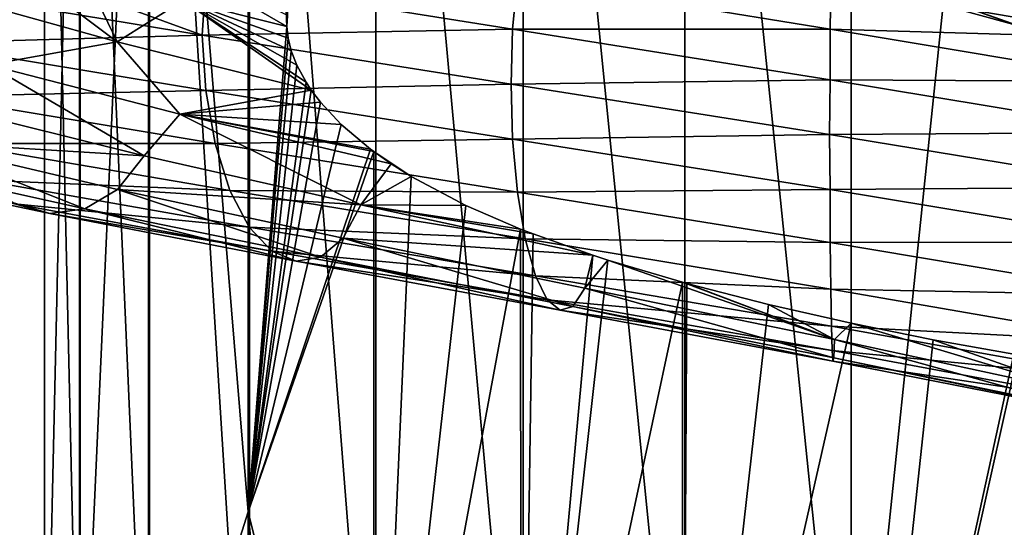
# Model space of a CAD drawing. Header units: metres. Extents: x -109 to 109, y -452 to 89.
# Tile 241 of 256: x -8.71 to 1.6, y -209.01 to -203.69. Entities that reach past the tile are written whole.
import ezdxf

# ---------------------------------------------------------------- set-up
doc = ezdxf.new("R2010")
doc.units = ezdxf.units.M
doc.layers.add('solid_K244270000C71_000_01', color=7, linetype='CONTINUOUS')
doc.layers.add('solid_k244270000c71_000_02', color=7, linetype='CONTINUOUS')

msp = doc.modelspace()

# ---------------------------------------------------------------- linework, layer by layer
at = {"layer": 'solid_K244270000C71_000_01'}
for points in [[(1.7302, -203.742538, 858.141418), (0.871385, -203.508911, 858.012634), (1.744606, -195.701401, 858.132751)], [(0, -195.792557, 874.95752), (0, -212.800186, 874.606689), (1.767249, -195.798203, 874.771851)], [(0, -212.800186, 874.606689), (1.767249, -212.790771, 874.421204), (1.767249, -195.798203, 874.771851)], [(-0.174711, -203.064484, 857.643982), (1.7302, -203.742538, 858.141418), (1.744717, -203.746811, 858.144348)], [(2.447986, -203.624161, 857.829651), (-0.174711, -203.064484, 857.643982), (1.744717, -203.746811, 858.144348)], [(-0.174711, -203.064484, 857.643982), (0.871385, -203.508911, 858.012634), (1.7302, -203.742538, 858.141418)], [(0, -215.02565, 857.409607), (0, -206.868195, 857.87677), (0.860572, -207.042252, 857.914185)], [(0, -215.02565, 857.409607), (0.860572, -207.042252, 857.914185), (1.704772, -207.192169, 858.03772)], [(2.449005, -207.604141, 857.656738), (1.704772, -207.192169, 858.03772), (0.860572, -207.042252, 857.914185)], [(0, -215.02565, 857.409607), (1.704772, -207.192169, 858.03772), (1.745051, -207.198761, 858.045837)], [(0, -215.02565, 857.409607), (1.745051, -207.198761, 858.045837), (1.744606, -215.434021, 857.558594)]]:
    msp.add_3dface(points, dxfattribs=at)
at = {"layer": 'solid_k244270000c71_000_02'}
for points in [[(-6.320303, -194.036865, 860.724854), (-6.320303, -208.846725, 860.614868), (-7.364774, -196.179977, 862.218872)], [(-5.913722, -203.757736, 860.358032), (-6.320303, -208.846725, 860.614868), (-6.320303, -194.036865, 860.724854)], [(-5.907701, -203.641968, 860.354431), (-5.913722, -203.757736, 860.358032), (-6.320303, -194.036865, 860.724854)], [(-4.980319, -195.841583, 873.346313), (-3.437735, -212.763428, 873.881409), (-3.437735, -195.814651, 874.231628)], [(-3.437735, -195.814651, 874.231628), (-1.744606, -212.791046, 874.425964), (-1.744606, -195.79808, 874.776672)], [(-3.437735, -195.814651, 874.231628), (-3.437735, -212.763428, 873.881409), (-1.744606, -212.791046, 874.425964)], [(-1.744606, -195.79808, 874.776672), (0, -212.800186, 874.606689), (0, -195.792557, 874.95752)], [(-1.744606, -195.79808, 874.776672), (-1.744606, -212.791046, 874.425964), (0, -212.800186, 874.606689)], [(-8.079568, -195.970703, 869.100098), (-7.353192, -212.585632, 870.375793), (-7.353192, -195.921356, 870.723145)], [(-7.353192, -195.921356, 870.723145), (-6.304805, -212.658417, 871.810974), (-6.304805, -195.87767, 872.159546)], [(-7.353192, -195.921356, 870.723145), (-7.353192, -212.585632, 870.375793), (-6.304805, -212.658417, 871.810974)], [(-6.304805, -195.87767, 872.159546), (-4.980319, -212.718552, 872.996826), (-4.980319, -195.841583, 873.346313)], [(-6.304805, -195.87767, 872.159546), (-6.304805, -212.658417, 871.810974), (-4.980319, -212.718552, 872.996826)], [(-4.980319, -195.841583, 873.346313), (-4.980319, -212.718552, 872.996826), (-3.437735, -212.763428, 873.881409)], [(-8.454546, -196.077652, 865.583496), (-8.452125, -212.415283, 867.016907), (-8.452125, -196.023575, 867.361511)], [(-8.452125, -196.023575, 867.361511), (-8.079568, -212.503387, 868.754089), (-8.079568, -195.970703, 869.100098)], [(-8.452125, -196.023575, 867.361511), (-8.452125, -212.415283, 867.016907), (-8.079568, -212.503387, 868.754089)], [(-8.079568, -195.970703, 869.100098), (-8.079568, -212.503387, 868.754089), (-7.353192, -212.585632, 870.375793)], [(-8.454546, -196.077652, 865.583496), (-8.454546, -212.32518, 865.240295), (-8.452125, -212.415283, 867.016907)], [(-8.086726, -196.130554, 863.843872), (-8.454546, -212.32518, 865.240295), (-8.454546, -196.077652, 865.583496)], [(-8.086726, -196.130554, 863.843872), (-8.086726, -212.23703, 863.502136), (-8.454546, -212.32518, 865.240295)], [(-7.364774, -196.179977, 862.218872), (-8.086726, -212.23703, 863.502136), (-8.086726, -196.130554, 863.843872)], [(-7.364774, -196.179977, 862.218872), (-7.364774, -212.154678, 861.878479), (-8.086726, -212.23703, 863.502136)], [(-6.320303, -208.846725, 860.614868), (-7.364774, -212.154678, 861.878479), (-7.364774, -196.179977, 862.218872)], [(-7.725495, -202.710159, 861.335815), (-5.913722, -203.757736, 860.358032), (-5.907701, -203.641968, 860.354431)], [(-7.725495, -202.710159, 861.335815), (-7.001275, -203.484375, 860.960022), (-5.913722, -203.757736, 860.358032)], [(-9.767511, -202.766052, 856.339417), (-6.802256, -203.850143, 854.74823), (-9.821968, -203.349411, 856.240295)], [(-9.767511, -202.766052, 856.339417), (-6.7637, -203.271957, 854.857422), (-6.802256, -203.850143, 854.74823)], [(-9.503821, -203.411575, 862.779541), (-7.691593, -203.918167, 861.275208), (-8.997428, -202.93782, 862.454895)], [(-7.691593, -203.918167, 861.275208), (-8.031441, -203.211456, 861.660461), (-8.997428, -202.93782, 862.454895)], [(-7.691593, -203.918167, 861.275208), (-7.001275, -203.484375, 860.960022), (-8.031441, -203.211456, 861.660461)], [(-3.495664, -203.252441, 854.216492), (-3.548162, -203.787064, 853.924988), (-6.7637, -203.271957, 854.857422)], [(-3.495664, -203.252441, 854.216492), (-0.218778, -203.78479, 853.869873), (-3.548162, -203.787064, 853.924988)], [(-0.213672, -203.328552, 854.31897), (-0.218778, -203.78479, 853.869873), (-3.495664, -203.252441, 854.216492)], [(-9.821968, -203.349411, 856.240295), (-6.802256, -203.850143, 854.74823), (-9.768506, -203.933136, 856.302856)], [(-6.7637, -203.271957, 854.857422), (-3.548162, -203.787064, 853.924988), (-6.802256, -203.850143, 854.74823)], [(-0.213672, -203.328552, 854.31897), (2.993896, -203.880157, 854.54895), (-0.218778, -203.78479, 853.869873)], [(2.901094, -203.536713, 855.116272), (2.993896, -203.880157, 854.54895), (-0.213672, -203.328552, 854.31897)], [(-9.041045, -204.160583, 861.953125), (-7.691593, -203.918167, 861.275208), (-9.503821, -203.411575, 862.779541)], [(-7.691593, -203.918167, 861.275208), (-5.658611, -204.424118, 860.10675), (-7.001275, -203.484375, 860.960022)], [(-7.001275, -203.484375, 860.960022), (-5.658611, -204.424118, 860.10675), (-5.712677, -204.343063, 860.157227)], [(-7.001275, -203.484375, 860.960022), (-5.712677, -204.343063, 860.157227), (-5.809998, -204.164948, 860.250916)], [(-7.001275, -203.484375, 860.960022), (-5.809998, -204.164948, 860.250916), (-5.86885, -204.013779, 860.309753)], [(-7.001275, -203.484375, 860.960022), (-5.86885, -204.013779, 860.309753), (-5.901734, -203.878662, 860.344055)], [(-7.001275, -203.484375, 860.960022), (-5.901734, -203.878662, 860.344055), (-5.913722, -203.757736, 860.358032)], [(-5.913722, -203.757736, 860.358032), (-5.901734, -203.878662, 860.344055), (-6.320303, -208.846725, 860.614868)], [(-0.218778, -203.78479, 853.869873), (-0.222064, -204.317368, 853.571838), (-3.548162, -203.787064, 853.924988)], [(-0.218778, -203.78479, 853.869873), (3.065444, -204.335907, 854.104309), (-0.222064, -204.317368, 853.571838)], [(2.993896, -203.880157, 854.54895), (3.065444, -204.335907, 854.104309), (-0.218778, -203.78479, 853.869873)], [(-6.802256, -203.850143, 854.74823), (-6.764389, -204.429596, 854.817566), (-9.768506, -203.933136, 856.302856)], [(-3.548162, -203.787064, 853.924988), (-3.562069, -204.363068, 853.80719), (-6.802256, -203.850143, 854.74823)], [(-6.802256, -203.850143, 854.74823), (-3.562069, -204.363068, 853.80719), (-6.764389, -204.429596, 854.817566)], [(-5.901734, -203.878662, 860.344055), (-5.86885, -204.013779, 860.309753), (-6.320303, -208.846725, 860.614868)], [(-3.548162, -203.787064, 853.924988), (-0.222064, -204.317368, 853.571838), (-3.562069, -204.363068, 853.80719)], [(-9.768506, -203.933136, 856.302856), (-6.764389, -204.429596, 854.817566), (-9.624855, -204.492096, 856.521667)], [(-9.041045, -204.160583, 861.953125), (-7.034254, -204.677612, 860.499084), (-7.691593, -203.918167, 861.275208)], [(-7.034254, -204.677612, 860.499084), (-5.658611, -204.424118, 860.10675), (-7.691593, -203.918167, 861.275208)], [(-5.86885, -204.013779, 860.309753), (-5.809998, -204.164948, 860.250916), (-6.320303, -208.846725, 860.614868)], [(-9.041045, -204.160583, 861.953125), (-9.450455, -204.605591, 861.71759), (-7.410093, -205.113007, 860.200745)], [(-9.041045, -204.160583, 861.953125), (-7.410093, -205.113007, 860.200745), (-7.034254, -204.677612, 860.499084)], [(-5.809998, -204.164948, 860.250916), (-5.712677, -204.343063, 860.157227), (-6.320303, -208.846725, 860.614868)], [(-3.562069, -204.363068, 853.80719), (-3.548524, -204.938766, 853.881714), (-6.764389, -204.429596, 854.817566)], [(-5.712677, -204.343063, 860.157227), (-5.658611, -204.424118, 860.10675), (-6.320303, -208.846725, 860.614868)], [(-0.222064, -204.317368, 853.571838), (-0.225832, -204.890732, 853.451599), (-3.562069, -204.363068, 853.80719)], [(-3.562069, -204.363068, 853.80719), (-0.225832, -204.890732, 853.451599), (-3.548524, -204.938766, 853.881714)], [(-0.222064, -204.317368, 853.571838), (3.111481, -204.8685, 853.808472), (-0.225832, -204.890732, 853.451599)], [(3.065444, -204.335907, 854.104309), (3.111481, -204.8685, 853.808472), (-0.222064, -204.317368, 853.571838)], [(-6.764389, -204.429596, 854.817566), (-6.664916, -204.985672, 855.056396), (-9.624855, -204.492096, 856.521667)], [(-9.624855, -204.492096, 856.521667), (-6.664916, -204.985672, 855.056396), (-9.400987, -204.983505, 856.87439)], [(-7.034254, -204.677612, 860.499084), (-5.561529, -204.551331, 860.018494), (-5.658611, -204.424118, 860.10675)], [(-6.764389, -204.429596, 854.817566), (-3.548524, -204.938766, 853.881714), (-6.664916, -204.985672, 855.056396)], [(-5.658611, -204.424118, 860.10675), (-5.561529, -204.551331, 860.018494), (-6.320303, -208.846725, 860.614868)], [(-7.410093, -205.113007, 860.200745), (-9.450455, -204.605591, 861.71759), (-9.811262, -204.967453, 861.27063)], [(-7.034254, -204.677612, 860.499084), (-5.343722, -204.784363, 859.830627), (-5.561529, -204.551331, 860.018494)], [(-5.561529, -204.551331, 860.018494), (-5.343722, -204.784363, 859.830627), (-6.320303, -208.846725, 860.614868)], [(-7.034254, -204.677612, 860.499084), (-7.410093, -205.113007, 860.200745), (-5.137799, -205.627411, 859.066101)], [(-7.034254, -204.677612, 860.499084), (-5.00361, -205.068298, 859.562256), (-5.036466, -205.043793, 859.586975)], [(-7.034254, -204.677612, 860.499084), (-4.820483, -205.196609, 859.429077), (-5.00361, -205.068298, 859.562256)], [(-7.034254, -204.677612, 860.499084), (-5.036466, -205.043793, 859.586975), (-5.343722, -204.784363, 859.830627)], [(-7.034254, -204.677612, 860.499084), (-5.137799, -205.627411, 859.066101), (-4.820483, -205.196609, 859.429077)], [(-5.343722, -204.784363, 859.830627), (-5.036466, -205.043793, 859.586975), (-6.320303, -208.846725, 860.614868)], [(-0.225832, -204.890732, 853.451599), (-0.222087, -205.466812, 853.525208), (-3.548524, -204.938766, 853.881714)], [(3.111481, -204.8685, 853.808472), (3.135025, -205.444031, 853.688965), (-0.225832, -204.890732, 853.451599)], [(-0.225832, -204.890732, 853.451599), (3.135025, -205.444031, 853.688965), (-0.222087, -205.466812, 853.525208)], [(-10.248277, -205.175995, 860.764221), (-8.030311, -205.670731, 859.119324), (-9.811262, -204.967453, 861.27063)], [(-7.410093, -205.113007, 860.200745), (-9.811262, -204.967453, 861.27063), (-7.687876, -205.468491, 859.695435)], [(-8.030311, -205.670731, 859.119324), (-7.687876, -205.468491, 859.695435), (-9.811262, -204.967453, 861.27063)], [(-9.400987, -204.983505, 856.87439), (-6.509894, -205.475784, 855.441406), (-9.110264, -205.369705, 857.341125)], [(-6.664916, -204.985672, 855.056396), (-6.509894, -205.475784, 855.441406), (-9.400987, -204.983505, 856.87439)], [(-3.548524, -204.938766, 853.881714), (-3.496341, -205.493362, 854.132507), (-6.664916, -204.985672, 855.056396)], [(-6.664916, -204.985672, 855.056396), (-3.496341, -205.493362, 854.132507), (-6.509894, -205.475784, 855.441406)], [(-3.548524, -204.938766, 853.881714), (-0.222087, -205.466812, 853.525208), (-3.496341, -205.493362, 854.132507)], [(-5.137799, -205.627411, 859.066101), (-7.410093, -205.113007, 860.200745), (-7.687876, -205.468491, 859.695435)], [(-5.036466, -205.043793, 859.586975), (-5.00361, -205.068298, 859.562256), (-6.320303, -208.846725, 860.614868)], [(-5.00361, -205.068298, 859.562256), (-4.999055, -214.15802, 859.105774), (-6.320303, -208.846725, 860.614868)], [(-4.609886, -205.329361, 859.284973), (-4.999055, -214.15802, 859.105774), (-5.00361, -205.068298, 859.562256)], [(-4.820483, -205.196609, 859.429077), (-4.609886, -205.329361, 859.284973), (-5.00361, -205.068298, 859.562256)], [(-10.719228, -205.230179, 860.224976), (-8.399337, -205.719498, 858.505371), (-10.248277, -205.175995, 860.764221)], [(-8.399337, -205.719498, 858.505371), (-8.030311, -205.670731, 859.119324), (-10.248277, -205.175995, 860.764221)], [(-5.137799, -205.627411, 859.066101), (-4.609886, -205.329361, 859.284973), (-4.820483, -205.196609, 859.429077)], [(-8.76823, -205.618073, 857.897949), (-8.399337, -205.719498, 858.505371), (-10.719228, -205.230179, 860.224976)], [(-5.137799, -205.627411, 859.066101), (-4.038623, -205.632965, 858.938293), (-4.609886, -205.329361, 859.284973)], [(-4.609886, -205.329361, 859.284973), (-4.038623, -205.632965, 858.938293), (-4.999055, -214.15802, 859.105774)], [(-9.110264, -205.369705, 857.341125), (-6.308577, -205.862473, 855.950684), (-8.76823, -205.618073, 857.897949)], [(-6.509894, -205.475784, 855.441406), (-6.308577, -205.862473, 855.950684), (-9.110264, -205.369705, 857.341125)], [(-8.030311, -205.670731, 859.119324), (-5.560742, -206.174423, 857.890137), (-7.687876, -205.468491, 859.695435)], [(-5.137799, -205.627411, 859.066101), (-7.687876, -205.468491, 859.695435), (-5.323617, -205.977585, 858.518188)], [(-5.560742, -206.174423, 857.890137), (-5.323617, -205.977585, 858.518188), (-7.687876, -205.468491, 859.695435)], [(-6.509894, -205.475784, 855.441406), (-3.415018, -205.983231, 854.53717), (-6.308577, -205.862473, 855.950684)], [(-3.496341, -205.493362, 854.132507), (-3.415018, -205.983231, 854.53717), (-6.509894, -205.475784, 855.441406)], [(-0.222087, -205.466812, 853.525208), (-0.218821, -206.021378, 853.779297), (-3.496341, -205.493362, 854.132507)], [(-3.496341, -205.493362, 854.132507), (-0.218821, -206.021378, 853.779297), (-3.415018, -205.983231, 854.53717)], [(3.135025, -205.444031, 853.688965), (3.111798, -206.019424, 853.758362), (-0.222087, -205.466812, 853.525208)], [(-0.222087, -205.466812, 853.525208), (3.111798, -206.019424, 853.758362), (-0.218821, -206.021378, 853.779297)], [(-8.76823, -205.618073, 857.897949), (-6.071729, -206.113144, 856.558228), (-8.399337, -205.719498, 858.505371)], [(-6.308577, -205.862473, 855.950684), (-6.071729, -206.113144, 856.558228), (-8.76823, -205.618073, 857.897949)], [(-5.137799, -205.627411, 859.066101), (-5.323617, -205.977585, 858.518188), (-2.7071, -206.155685, 858.343872)], [(-5.137799, -205.627411, 859.066101), (-3.46417, -205.882126, 858.647949), (-4.038623, -205.632965, 858.938293)], [(-5.137799, -205.627411, 859.066101), (-3.334271, -205.932831, 858.589661), (-3.46417, -205.882126, 858.647949)], [(-5.137799, -205.627411, 859.066101), (-2.7071, -206.155685, 858.343872), (-3.334271, -205.932831, 858.589661)], [(-4.038623, -205.632965, 858.938293), (-3.46417, -205.882126, 858.647949), (-4.999055, -214.15802, 859.105774)], [(-8.399337, -205.719498, 858.505371), (-5.816282, -206.218369, 857.220703), (-8.030311, -205.670731, 859.119324)], [(-6.071729, -206.113144, 856.558228), (-5.816282, -206.218369, 857.220703), (-8.399337, -205.719498, 858.505371)], [(-5.816282, -206.218369, 857.220703), (-5.560742, -206.174423, 857.890137), (-8.030311, -205.670731, 859.119324)], [(-6.308577, -205.862473, 855.950684), (-3.30941, -206.370956, 855.072571), (-6.071729, -206.113144, 856.558228)], [(-3.415018, -205.983231, 854.53717), (-3.30941, -206.370956, 855.072571), (-6.308577, -205.862473, 855.950684)], [(-3.46417, -205.882126, 858.647949), (-3.458888, -214.350021, 858.199219), (-4.999055, -214.15802, 859.105774)], [(-3.334271, -205.932831, 858.589661), (-3.458888, -214.350021, 858.199219), (-3.46417, -205.882126, 858.647949)], [(-3.334271, -205.932831, 858.589661), (-2.7071, -206.155685, 858.343872), (-3.458888, -214.350021, 858.199219)], [(-5.560742, -206.174423, 857.890137), (-2.917104, -206.692505, 857.112244), (-5.323617, -205.977585, 858.518188)], [(-5.323617, -205.977585, 858.518188), (-2.792711, -206.499954, 857.772949), (-2.7071, -206.155685, 858.343872)], [(-2.917104, -206.692505, 857.112244), (-2.792711, -206.499954, 857.772949), (-5.323617, -205.977585, 858.518188)], [(-3.415018, -205.983231, 854.53717), (-0.213731, -206.511963, 854.190186), (-3.30941, -206.370956, 855.072571)], [(-0.218821, -206.021378, 853.779297), (-0.213731, -206.511963, 854.190186), (-3.415018, -205.983231, 854.53717)], [(3.111798, -206.019424, 853.758362), (3.066037, -206.575348, 854.006958), (-0.218821, -206.021378, 853.779297)], [(-0.218821, -206.021378, 853.779297), (3.066037, -206.575348, 854.006958), (-0.213731, -206.511963, 854.190186)], [(-6.071729, -206.113144, 856.558228), (-3.185162, -206.623932, 855.711426), (-5.816282, -206.218369, 857.220703)], [(-3.30941, -206.370956, 855.072571), (-3.185162, -206.623932, 855.711426), (-6.071729, -206.113144, 856.558228)], [(-2.7071, -206.155685, 858.343872), (-2.551983, -206.206055, 858.291748), (-3.458888, -214.350021, 858.199219)], [(-2.792711, -206.499954, 857.772949), (-2.551983, -206.206055, 858.291748), (-2.7071, -206.155685, 858.343872)], [(-5.816282, -206.218369, 857.220703), (-3.051157, -206.732468, 856.408142), (-5.560742, -206.174423, 857.890137)], [(-3.185162, -206.623932, 855.711426), (-3.051157, -206.732468, 856.408142), (-5.816282, -206.218369, 857.220703)], [(-3.051157, -206.732468, 856.408142), (-2.917104, -206.692505, 857.112244), (-5.560742, -206.174423, 857.890137)], [(-2.551983, -206.206055, 858.291748), (-1.767646, -206.438736, 858.077637), (-3.458888, -214.350021, 858.199219)], [(-2.792711, -206.499954, 857.772949), (-0.174784, -207.040634, 857.483093), (-2.551983, -206.206055, 858.291748)], [(-0.174784, -207.040634, 857.483093), (-1.767646, -206.438736, 858.077637), (-2.551983, -206.206055, 858.291748)], [(-1.767646, -206.438736, 858.077637), (-1.767249, -214.662766, 857.624146), (-3.458888, -214.350021, 858.199219)], [(-3.30941, -206.370956, 855.072571), (-0.207121, -206.901138, 854.734436), (-3.185162, -206.623932, 855.711426)], [(-0.213731, -206.511963, 854.190186), (-0.207121, -206.901138, 854.734436), (-3.30941, -206.370956, 855.072571)], [(-1.724193, -206.450699, 858.068115), (-1.767249, -214.662766, 857.624146), (-1.767646, -206.438736, 858.077637)], [(-0.174784, -207.040634, 857.483093), (-1.724193, -206.450699, 858.068115), (-1.767646, -206.438736, 858.077637)], [(-1.724193, -206.450699, 858.068115), (-0.867294, -206.670929, 857.928162), (-1.767249, -214.662766, 857.624146)], [(-0.174784, -207.040634, 857.483093), (-0.867294, -206.670929, 857.928162), (-1.724193, -206.450699, 858.068115)], [(-2.917104, -206.692505, 857.112244), (-0.182569, -207.230286, 856.81012), (-2.792711, -206.499954, 857.772949)], [(-0.182569, -207.230286, 856.81012), (-0.174784, -207.040634, 857.483093), (-2.792711, -206.499954, 857.772949)], [(-0.213731, -206.511963, 854.190186), (2.994723, -207.067505, 854.410461), (-0.207121, -206.901138, 854.734436)], [(3.066037, -206.575348, 854.006958), (2.994723, -207.067505, 854.410461), (-0.213731, -206.511963, 854.190186)], [(-3.185162, -206.623932, 855.711426), (-0.199345, -207.15625, 855.384216), (-3.051157, -206.732468, 856.408142)], [(-0.207121, -206.901138, 854.734436), (-0.199345, -207.15625, 855.384216), (-3.185162, -206.623932, 855.711426)], [(-0.867294, -206.670929, 857.928162), (0, -206.868195, 857.87677), (-1.767249, -214.662766, 857.624146)], [(-0.174784, -207.040634, 857.483093), (0, -206.868195, 857.87677), (-0.867294, -206.670929, 857.928162)], [(-3.051157, -206.732468, 856.408142), (-0.190959, -207.267395, 856.093262), (-2.917104, -206.692505, 857.112244)], [(-0.199345, -207.15625, 855.384216), (-0.190959, -207.267395, 856.093262), (-3.051157, -206.732468, 856.408142)], [(-0.190959, -207.267395, 856.093262), (-0.182569, -207.230286, 856.81012), (-2.917104, -206.692505, 857.112244)], [(-1.767249, -214.662766, 857.624146), (0, -206.868195, 857.87677), (0, -215.02565, 857.409607)], [(-0.174784, -207.040634, 857.483093), (2.449005, -207.604141, 857.656738), (0, -206.868195, 857.87677)], [(2.449005, -207.604141, 857.656738), (0.860572, -207.042252, 857.914185), (0, -206.868195, 857.87677)], [(-0.207121, -206.901138, 854.734436), (2.902112, -207.458405, 854.945923), (-0.199345, -207.15625, 855.384216)], [(2.994723, -207.067505, 854.410461), (2.902112, -207.458405, 854.945923), (-0.207121, -206.901138, 854.734436)], [(-0.182569, -207.230286, 856.81012), (2.558089, -207.792511, 856.992249), (-0.174784, -207.040634, 857.483093)], [(2.558089, -207.792511, 856.992249), (2.449005, -207.604141, 857.656738), (-0.174784, -207.040634, 857.483093)], [(-0.199345, -207.15625, 855.384216), (2.793156, -207.715256, 855.585938), (-0.190959, -207.267395, 856.093262)], [(2.902112, -207.458405, 854.945923), (2.793156, -207.715256, 855.585938), (-0.199345, -207.15625, 855.384216)], [(-0.190959, -207.267395, 856.093262), (2.675643, -207.828094, 856.284973), (-0.182569, -207.230286, 856.81012)], [(2.793156, -207.715256, 855.585938), (2.675643, -207.828094, 856.284973), (-0.190959, -207.267395, 856.093262)], [(2.675643, -207.828094, 856.284973), (2.558089, -207.792511, 856.992249), (-0.182569, -207.230286, 856.81012)], [(-6.320303, -208.846725, 860.614868), (-6.320303, -223.605194, 859.377258), (-7.364774, -212.154678, 861.878479)], [(-5.196816, -223.449951, 858.345825), (-6.320303, -223.605194, 859.377258), (-6.320303, -208.846725, 860.614868)], [(-5.137376, -223.354446, 858.311646), (-5.196816, -223.449951, 858.345825), (-6.320303, -208.846725, 860.614868)], [(-5.046694, -223.253204, 858.255615), (-5.137376, -223.354446, 858.311646), (-6.320303, -208.846725, 860.614868)], [(-5.004099, -223.215439, 858.228699), (-5.046694, -223.253204, 858.255615), (-6.320303, -208.846725, 860.614868)], [(-4.999055, -214.15802, 859.105774), (-5.004099, -223.215439, 858.228699), (-6.320303, -208.846725, 860.614868)]]:
    msp.add_3dface(points, dxfattribs=at)

doc.saveas('drawing.dxf')
